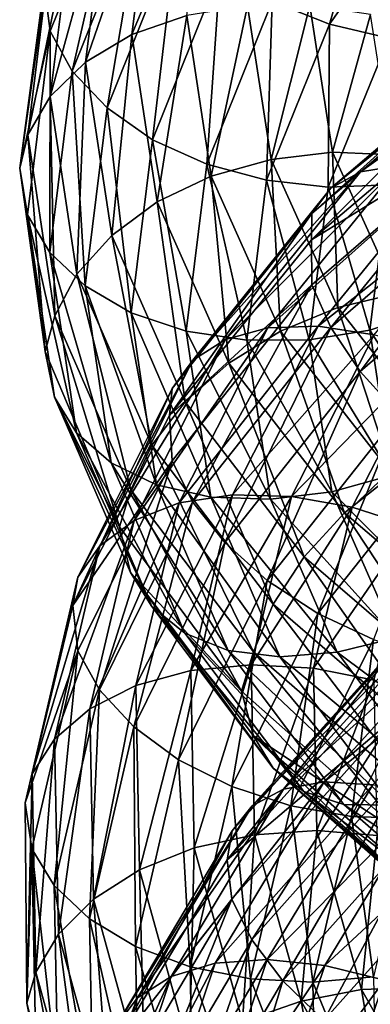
# Model space of a CAD drawing. Header units: metres. Extents: x -80 to 80, y -455 to 95.
# Tile 127 of 256: x -19 to -15.27, y -338.62 to -328.14. Entities that reach past the tile are written whole.
import ezdxf

# ---------------------------------------------------------------- set-up
doc = ezdxf.new("R2010")
doc.units = ezdxf.units.M
doc.layers.add('solid_501010_k_02', color=7, linetype='CONTINUOUS')

msp = doc.modelspace()

# ---------------------------------------------------------------- linework, layer by layer
at = {"layer": 'solid_501010_k_02'}
for points in [[(-16.313932, -327.947235, 1080.98291), (-15.163025, -326.315887, 1078.883057), (-15.703495, -328.188599, 1081.036743)], [(-15.163025, -326.315887, 1078.883057), (-14.595652, -326.625397, 1079.008179), (-15.703495, -328.188599, 1081.036743)], [(-18.738508, -327.771606, 1084.494507), (-17.910454, -326.362366, 1081.766235), (-18.675255, -328.264923, 1084.194824)], [(-18.675255, -328.264923, 1084.194824), (-17.910454, -326.362366, 1081.766235), (-18.439646, -328.688385, 1083.839966)], [(-17.910454, -326.362366, 1081.766235), (-17.684494, -326.806, 1081.44458), (-18.439646, -328.688385, 1083.839966)], [(-17.00382, -326.372192, 1086.357056), (-17.580873, -326.506378, 1086.104248), (-17.80728, -328.299713, 1088.491821)], [(-17.222797, -328.095795, 1088.675781), (-17.00382, -326.372192, 1086.357056), (-17.80728, -328.299713, 1088.491821)], [(-17.580873, -326.506378, 1086.104248), (-18.065386, -326.740601, 1085.777588), (-18.298033, -328.594696, 1088.221191)], [(-17.80728, -328.299713, 1088.491821), (-17.580873, -326.506378, 1086.104248), (-18.298033, -328.594696, 1088.221191)], [(-15.703495, -328.188599, 1081.036743), (-14.595652, -326.625397, 1079.008179), (-15.073589, -328.33902, 1081.189087)], [(-18.065386, -326.740601, 1085.777588), (-18.436277, -327.054993, 1085.399536), (-18.6737, -328.95813, 1087.884033)], [(-18.298033, -328.594696, 1088.221191), (-18.065386, -326.740601, 1085.777588), (-18.6737, -328.95813, 1087.884033)], [(-18.439646, -328.688385, 1083.839966), (-17.684494, -326.806, 1081.44458), (-18.070116, -329.081268, 1083.542847)], [(-17.684494, -326.806, 1081.44458), (-17.330097, -327.235352, 1081.195557), (-18.070116, -329.081268, 1083.542847)], [(-18.436277, -327.054993, 1085.399536), (-18.673466, -327.42865, 1084.993286), (-18.913942, -329.366272, 1087.501587)], [(-18.6737, -328.95813, 1087.884033), (-18.436277, -327.054993, 1085.399536), (-18.913942, -329.366272, 1087.501587)], [(-18.070116, -329.081268, 1083.542847), (-17.330097, -327.235352, 1081.195557), (-17.586742, -329.41925, 1083.323242)], [(-17.330097, -327.235352, 1081.195557), (-16.866518, -327.624268, 1081.036255), (-17.586742, -329.41925, 1083.323242)], [(-18.673466, -327.42865, 1084.993286), (-18.738508, -327.771606, 1084.494507), (-18.998953, -329.723511, 1087.003174)], [(-18.913942, -329.366272, 1087.501587), (-18.673466, -327.42865, 1084.993286), (-18.998953, -329.723511, 1087.003174)], [(-17.586742, -329.41925, 1083.323242), (-16.866518, -327.624268, 1081.036255), (-17.010561, -329.678986, 1083.199829)], [(-16.866518, -327.624268, 1081.036255), (-16.313932, -327.947235, 1080.98291), (-17.010561, -329.678986, 1083.199829)], [(-18.998953, -329.723511, 1087.003174), (-18.738508, -327.771606, 1084.494507), (-18.675255, -328.264923, 1084.194824)], [(-16.577648, -327.992218, 1088.765625), (-17.222797, -328.095795, 1088.675781), (-16.96163, -329.809052, 1090.999023)], [(-17.010561, -329.678986, 1083.199829), (-16.313932, -327.947235, 1080.98291), (-16.374056, -329.848511, 1083.177856)], [(-16.326263, -329.63089, 1091.011108), (-16.577648, -327.992218, 1088.765625), (-16.96163, -329.809052, 1090.999023)], [(-15.912386, -327.989471, 1088.761475), (-16.577648, -327.992218, 1088.765625), (-16.326263, -329.63089, 1091.011108)], [(-16.313932, -327.947235, 1080.98291), (-15.703495, -328.188599, 1081.036743), (-16.374056, -329.848511, 1083.177856)], [(-15.67109, -329.552948, 1090.925781), (-15.912386, -327.989471, 1088.761475), (-16.326263, -329.63089, 1091.011108)], [(-15.267685, -328.087799, 1088.663818), (-15.912386, -327.989471, 1088.761475), (-15.67109, -329.552948, 1090.925781)], [(-17.222797, -328.095795, 1088.675781), (-17.80728, -328.299713, 1088.491821), (-17.537249, -330.082367, 1090.884033)], [(-16.96163, -329.809052, 1090.999023), (-17.222797, -328.095795, 1088.675781), (-17.537249, -330.082367, 1090.884033)], [(-15.036164, -329.579773, 1090.748169), (-15.267685, -328.087799, 1088.663818), (-15.67109, -329.552948, 1090.925781)], [(-16.374056, -329.848511, 1083.177856), (-15.703495, -328.188599, 1081.036743), (-15.717253, -329.923218, 1083.253174)], [(-15.703495, -328.188599, 1081.036743), (-15.073589, -328.33902, 1081.189087), (-15.717253, -329.923218, 1083.253174)], [(-13.503839, -328.171356, 1071.047363), (-13.781078, -328.305786, 1070.535522), (-15.689137, -329.936615, 1072.409424)], [(-15.373512, -329.76123, 1072.891235), (-13.503839, -328.171356, 1071.047363), (-15.689137, -329.936615, 1072.409424)], [(-13.141665, -328.153259, 1071.547852), (-13.503839, -328.171356, 1071.047363), (-15.373512, -329.76123, 1072.891235)], [(-14.961195, -329.692108, 1073.350464), (-13.141665, -328.153259, 1071.547852), (-15.373512, -329.76123, 1072.891235)], [(-18.998953, -329.723511, 1087.003174), (-18.675255, -328.264923, 1084.194824), (-18.915754, -330.217468, 1086.691895)], [(-18.915754, -330.217468, 1086.691895), (-18.675255, -328.264923, 1084.194824), (-18.677113, -330.620239, 1086.302979)], [(-18.675255, -328.264923, 1084.194824), (-18.439646, -328.688385, 1083.839966), (-18.677113, -330.620239, 1086.302979)], [(-17.80728, -328.299713, 1088.491821), (-18.298033, -328.594696, 1088.221191), (-18.020561, -330.437897, 1090.669678)], [(-17.537249, -330.082367, 1090.884033), (-17.80728, -328.299713, 1088.491821), (-18.020561, -330.437897, 1090.669678)], [(-13.781078, -328.305786, 1070.535522), (-13.958376, -328.545898, 1070.042847), (-15.890984, -330.205292, 1071.933716)], [(-15.689137, -329.936615, 1072.409424), (-13.781078, -328.305786, 1070.535522), (-15.890984, -330.205292, 1071.933716)], [(-15.717253, -329.923218, 1083.253174), (-15.073589, -328.33902, 1081.189087), (-15.080307, -329.898438, 1083.421265)], [(-18.298033, -328.594696, 1088.221191), (-18.6737, -328.95813, 1087.884033), (-18.390532, -330.850159, 1090.373535)], [(-18.020561, -330.437897, 1090.669678), (-18.298033, -328.594696, 1088.221191), (-18.390532, -330.850159, 1090.373535)], [(-13.958376, -328.545898, 1070.042847), (-13.937422, -328.821228, 1069.531616), (-15.895698, -330.486298, 1071.417358)], [(-15.890984, -330.205292, 1071.933716), (-13.958376, -328.545898, 1070.042847), (-15.895698, -330.486298, 1071.417358)], [(-18.677113, -330.620239, 1086.302979), (-18.439646, -328.688385, 1083.839966), (-18.302824, -330.9758, 1085.956299)], [(-18.439646, -328.688385, 1083.839966), (-18.070116, -329.081268, 1083.542847), (-18.302824, -330.9758, 1085.956299)], [(-15.895698, -330.486298, 1071.417358), (-13.937422, -328.821228, 1069.531616), (-13.959713, -329.293701, 1069.237427)], [(-18.6737, -328.95813, 1087.884033), (-18.913942, -329.366272, 1087.501587), (-18.627131, -331.292725, 1090.014893)], [(-18.390532, -330.850159, 1090.373535), (-18.6737, -328.95813, 1087.884033), (-18.627131, -331.292725, 1090.014893)], [(-18.302824, -330.9758, 1085.956299), (-18.070116, -329.081268, 1083.542847), (-17.813225, -331.261658, 1085.674316)], [(-18.070116, -329.081268, 1083.542847), (-17.586742, -329.41925, 1083.323242), (-17.813225, -331.261658, 1085.674316)], [(-18.913942, -329.366272, 1087.501587), (-18.998953, -329.723511, 1087.003174), (-18.728834, -331.673248, 1089.528198)], [(-18.627131, -331.292725, 1090.014893), (-18.913942, -329.366272, 1087.501587), (-18.728834, -331.673248, 1089.528198)], [(-15.895698, -330.486298, 1071.417358), (-13.959713, -329.293701, 1069.237427), (-15.892506, -330.964355, 1071.118774)], [(-15.892506, -330.964355, 1071.118774), (-13.959713, -329.293701, 1069.237427), (-15.692005, -331.419922, 1070.816895)], [(-13.959713, -329.293701, 1069.237427), (-13.783597, -329.767395, 1068.961548), (-15.692005, -331.419922, 1070.816895)], [(-17.813225, -331.261658, 1085.674316), (-17.586742, -329.41925, 1083.323242), (-17.229624, -331.456665, 1085.47876)], [(-17.586742, -329.41925, 1083.323242), (-17.010561, -329.678986, 1083.199829), (-17.229624, -331.456665, 1085.47876)], [(-15.67109, -329.552948, 1090.925781), (-16.326263, -329.63089, 1091.011108), (-15.61789, -331.206635, 1093.203857)], [(-14.991144, -331.055908, 1093.039185), (-15.67109, -329.552948, 1090.925781), (-15.61789, -331.206635, 1093.203857)], [(-15.036164, -329.579773, 1090.748169), (-15.67109, -329.552948, 1090.925781), (-14.991144, -331.055908, 1093.039185)], [(-17.229624, -331.456665, 1085.47876), (-17.010561, -329.678986, 1083.199829), (-16.584921, -331.552612, 1085.378784)], [(-17.010561, -329.678986, 1083.199829), (-16.374056, -329.848511, 1083.177856), (-16.584921, -331.552612, 1085.378784)], [(-16.326263, -329.63089, 1091.011108), (-16.96163, -329.809052, 1090.999023), (-16.225689, -331.456909, 1093.267334)], [(-14.961195, -329.692108, 1073.350464), (-15.373512, -329.76123, 1072.891235), (-16.811756, -331.54718, 1074.932251)], [(-16.360867, -331.421356, 1075.345215), (-14.961195, -329.692108, 1073.350464), (-16.811756, -331.54718, 1074.932251)], [(-14.470128, -329.74118, 1073.758423), (-14.961195, -329.692108, 1073.350464), (-16.360867, -331.421356, 1075.345215)], [(-15.61789, -331.206635, 1093.203857), (-16.326263, -329.63089, 1091.011108), (-16.225689, -331.456909, 1093.267334)], [(-18.728834, -331.673248, 1089.528198), (-18.998953, -329.723511, 1087.003174), (-18.915754, -330.217468, 1086.691895)], [(-15.373512, -329.76123, 1072.891235), (-15.689137, -329.936615, 1072.409424), (-17.15691, -331.768066, 1074.483887)], [(-16.811756, -331.54718, 1074.932251), (-15.373512, -329.76123, 1072.891235), (-17.15691, -331.768066, 1074.483887)], [(-15.823857, -331.40509, 1075.696167), (-14.470128, -329.74118, 1073.758423), (-16.360867, -331.421356, 1075.345215)], [(-13.928092, -329.903931, 1074.094604), (-14.470128, -329.74118, 1073.758423), (-15.823857, -331.40509, 1075.696167)], [(-15.692005, -331.419922, 1070.816895), (-13.783597, -329.767395, 1068.961548), (-15.377538, -331.888519, 1070.607422)], [(-13.783597, -329.767395, 1068.961548), (-13.507374, -330.268097, 1068.789429), (-15.377538, -331.888519, 1070.607422)], [(-16.96163, -329.809052, 1090.999023), (-17.537249, -330.082367, 1090.884033), (-16.776333, -331.797424, 1093.219604)], [(-16.225689, -331.456909, 1093.267334), (-16.96163, -329.809052, 1090.999023), (-16.776333, -331.797424, 1093.219604)], [(-16.584921, -331.552612, 1085.378784), (-16.374056, -329.848511, 1083.177856), (-15.91966, -331.549774, 1085.374756)], [(-16.374056, -329.848511, 1083.177856), (-15.717253, -329.923218, 1083.253174), (-15.91966, -331.549774, 1085.374756)], [(-15.231112, -331.497467, 1075.968018), (-13.928092, -329.903931, 1074.094604), (-15.823857, -331.40509, 1075.696167)], [(-15.717253, -329.923218, 1083.253174), (-15.080307, -329.898438, 1083.421265), (-15.274511, -331.448364, 1085.467041)], [(-15.274511, -331.448364, 1085.467041), (-15.080307, -329.898438, 1083.421265), (-14.690028, -331.248535, 1085.655396)], [(-15.689137, -329.936615, 1072.409424), (-15.890984, -330.205292, 1071.933716), (-17.377638, -332.068481, 1074.027344)], [(-17.15691, -331.768066, 1074.483887), (-15.689137, -329.936615, 1072.409424), (-17.377638, -332.068481, 1074.027344)], [(-15.91966, -331.549774, 1085.374756), (-15.717253, -329.923218, 1083.253174), (-15.274511, -331.448364, 1085.467041)], [(-17.537249, -330.082367, 1090.884033), (-18.020561, -330.437897, 1090.669678), (-17.238674, -332.211517, 1093.059937)], [(-16.776333, -331.797424, 1093.219604), (-17.537249, -330.082367, 1090.884033), (-17.238674, -332.211517, 1093.059937)], [(-18.915754, -330.217468, 1086.691895), (-18.677113, -330.620239, 1086.302979), (-18.393892, -332.541107, 1088.771118)], [(-18.628916, -332.158813, 1089.194092), (-18.915754, -330.217468, 1086.691895), (-18.393892, -332.541107, 1088.771118)], [(-18.728834, -331.673248, 1089.528198), (-18.915754, -330.217468, 1086.691895), (-18.628916, -332.158813, 1089.194092)], [(-15.890984, -330.205292, 1071.933716), (-15.895698, -330.486298, 1071.417358), (-17.405455, -332.355652, 1073.504395)], [(-17.377638, -332.068481, 1074.027344), (-15.890984, -330.205292, 1071.933716), (-17.405455, -332.355652, 1073.504395)], [(-15.377538, -331.888519, 1070.607422), (-13.507374, -330.268097, 1068.789429), (-14.96619, -332.342102, 1070.505371)], [(-18.020561, -330.437897, 1090.669678), (-18.390532, -330.850159, 1090.373535), (-17.592592, -332.671082, 1092.803833)], [(-17.238674, -332.211517, 1093.059937), (-18.020561, -330.437897, 1090.669678), (-17.592592, -332.671082, 1092.803833)], [(-17.405455, -332.355652, 1073.504395), (-15.895698, -330.486298, 1071.417358), (-15.892506, -330.964355, 1071.118774)], [(-18.677113, -330.620239, 1086.302979), (-18.302824, -330.9758, 1085.956299), (-18.025278, -332.859497, 1088.374634)], [(-18.393892, -332.541107, 1088.771118), (-18.677113, -330.620239, 1086.302979), (-18.025278, -332.859497, 1088.374634)], [(-18.390532, -330.850159, 1090.373535), (-18.627131, -331.292725, 1090.014893), (-17.818926, -333.146973, 1092.468506)], [(-17.592592, -332.671082, 1092.803833), (-18.390532, -330.850159, 1090.373535), (-17.818926, -333.146973, 1092.468506)], [(-18.302824, -330.9758, 1085.956299), (-17.813225, -331.261658, 1085.674316), (-17.543104, -333.093506, 1088.030396)], [(-18.025278, -332.859497, 1088.374634), (-18.302824, -330.9758, 1085.956299), (-17.543104, -333.093506, 1088.030396)], [(-17.405455, -332.355652, 1073.504395), (-15.892506, -330.964355, 1071.118774), (-17.379303, -332.839966, 1073.201538)], [(-17.379303, -332.839966, 1073.201538), (-15.892506, -330.964355, 1071.118774), (-17.160046, -333.275391, 1072.870605)], [(-15.892506, -330.964355, 1071.118774), (-15.692005, -331.419922, 1070.816895), (-17.160046, -333.275391, 1072.870605)], [(-14.991144, -331.055908, 1093.039185), (-15.61789, -331.206635, 1093.203857), (-14.472459, -332.669464, 1095.288696)], [(-17.813225, -331.261658, 1085.674316), (-17.229624, -331.456665, 1085.47876), (-16.968351, -333.22406, 1087.762573)], [(-17.543104, -333.093506, 1088.030396), (-17.813225, -331.261658, 1085.674316), (-16.968351, -333.22406, 1087.762573)], [(-15.61789, -331.206635, 1093.203857), (-16.225689, -331.456909, 1093.267334), (-15.03568, -332.987427, 1095.423828)], [(-14.472459, -332.669464, 1095.288696), (-15.61789, -331.206635, 1093.203857), (-15.03568, -332.987427, 1095.423828)], [(-15.274511, -331.448364, 1085.467041), (-14.690028, -331.248535, 1085.655396), (-14.467267, -332.718719, 1087.637573)], [(-18.627131, -331.292725, 1090.014893), (-18.728834, -331.673248, 1089.528198), (-17.937653, -333.542419, 1091.982422)], [(-17.818926, -333.146973, 1092.468506), (-18.627131, -331.292725, 1090.014893), (-17.937653, -333.542419, 1091.982422)], [(-16.360867, -331.421356, 1075.345215), (-16.811756, -331.54718, 1074.932251), (-17.780956, -333.473236, 1077.118652)], [(-17.304071, -333.286621, 1077.481812), (-16.360867, -331.421356, 1075.345215), (-17.780956, -333.473236, 1077.118652)], [(-15.823857, -331.40509, 1075.696167), (-16.360867, -331.421356, 1075.345215), (-17.304071, -333.286621, 1077.481812)], [(-16.736105, -333.200317, 1077.771362), (-15.823857, -331.40509, 1075.696167), (-17.304071, -333.286621, 1077.481812)], [(-17.229624, -331.456665, 1085.47876), (-16.584921, -331.552612, 1085.378784), (-16.333427, -333.246765, 1087.584351)], [(-16.968351, -333.22406, 1087.762573), (-17.229624, -331.456665, 1085.47876), (-16.333427, -333.246765, 1087.584351)], [(-17.160046, -333.275391, 1072.870605), (-15.692005, -331.419922, 1070.816895), (-16.816158, -333.708252, 1072.619385)], [(-15.692005, -331.419922, 1070.816895), (-15.377538, -331.888519, 1070.607422), (-16.816158, -333.708252, 1072.619385)], [(-16.225689, -331.456909, 1093.267334), (-16.776333, -331.797424, 1093.219604), (-15.54594, -333.391052, 1095.439575)], [(-15.231112, -331.497467, 1075.968018), (-15.823857, -331.40509, 1075.696167), (-16.736105, -333.200317, 1077.771362)], [(-15.03568, -332.987427, 1095.423828), (-16.225689, -331.456909, 1093.267334), (-15.54594, -333.391052, 1095.439575)], [(-15.91966, -331.549774, 1085.374756), (-15.274511, -331.448364, 1085.467041), (-15.042888, -332.989044, 1087.51709)], [(-15.042888, -332.989044, 1087.51709), (-15.274511, -331.448364, 1085.467041), (-14.467267, -332.718719, 1087.637573)], [(-16.811756, -331.54718, 1074.932251), (-17.15691, -331.768066, 1074.483887), (-18.146008, -333.742889, 1076.706299)], [(-17.780956, -333.473236, 1077.118652), (-16.811756, -331.54718, 1074.932251), (-18.146008, -333.742889, 1076.706299)], [(-16.109188, -333.217285, 1077.973633), (-15.231112, -331.497467, 1075.968018), (-16.736105, -333.200317, 1077.771362)], [(-16.584921, -331.552612, 1085.378784), (-15.91966, -331.549774, 1085.374756), (-15.678253, -333.166748, 1087.500854)], [(-16.333427, -333.246765, 1087.584351), (-16.584921, -331.552612, 1085.378784), (-15.678253, -333.166748, 1087.500854)], [(-14.619886, -331.687592, 1076.149292), (-15.231112, -331.497467, 1075.968018), (-16.109188, -333.217285, 1077.973633)], [(-15.678253, -333.166748, 1087.500854), (-15.91966, -331.549774, 1085.374756), (-15.042888, -332.989044, 1087.51709)], [(-17.937653, -333.542419, 1091.982422), (-18.728834, -331.673248, 1089.528198), (-18.628916, -332.158813, 1089.194092)], [(-15.462726, -333.331085, 1078.082031), (-14.619886, -331.687592, 1076.149292), (-16.109188, -333.217285, 1077.973633)], [(-14.027552, -331.964264, 1076.228516), (-14.619886, -331.687592, 1076.149292), (-15.462726, -333.331085, 1078.082031)], [(-17.15691, -331.768066, 1074.483887), (-17.377638, -332.068481, 1074.027344), (-18.379461, -334.077301, 1076.270264)], [(-18.146008, -333.742889, 1076.706299), (-17.15691, -331.768066, 1074.483887), (-18.379461, -334.077301, 1076.270264)], [(-16.776333, -331.797424, 1093.219604), (-17.238674, -332.211517, 1093.059937), (-15.974373, -333.860199, 1095.331665)], [(-16.816158, -333.708252, 1072.619385), (-15.377538, -331.888519, 1070.607422), (-16.366327, -334.112366, 1072.465088)], [(-15.54594, -333.391052, 1095.439575), (-16.776333, -331.797424, 1093.219604), (-15.974373, -333.860199, 1095.331665)], [(-15.377538, -331.888519, 1070.607422), (-14.96619, -332.342102, 1070.505371), (-16.366327, -334.112366, 1072.465088)], [(-14.836242, -333.535065, 1078.0896), (-14.027552, -331.964264, 1076.228516), (-15.462726, -333.331085, 1078.082031)], [(-17.377638, -332.068481, 1074.027344), (-17.405455, -332.355652, 1073.504395), (-18.432737, -334.379608, 1075.74939)], [(-18.379461, -334.077301, 1076.270264), (-17.377638, -332.068481, 1074.027344), (-18.432737, -334.379608, 1075.74939)], [(-18.628916, -332.158813, 1089.194092), (-18.393892, -332.541107, 1088.771118), (-17.595808, -334.390137, 1091.180786)], [(-17.820633, -334.027649, 1091.636963), (-18.628916, -332.158813, 1089.194092), (-17.595808, -334.390137, 1091.180786)], [(-17.937653, -333.542419, 1091.982422), (-18.628916, -332.158813, 1089.194092), (-17.820633, -334.027649, 1091.636963)], [(-17.238674, -332.211517, 1093.059937), (-17.592592, -332.671082, 1092.803833), (-16.302334, -334.364227, 1095.113525)], [(-15.974373, -333.860199, 1095.331665), (-17.238674, -332.211517, 1093.059937), (-16.302334, -334.364227, 1095.113525)], [(-18.432737, -334.379608, 1075.74939), (-17.405455, -332.355652, 1073.504395), (-17.379303, -332.839966, 1073.201538)], [(-16.366327, -334.112366, 1072.465088), (-14.96619, -332.342102, 1070.505371), (-15.83013, -334.462189, 1072.424194)], [(-14.96619, -332.342102, 1070.505371), (-14.475863, -332.753082, 1070.52478), (-15.83013, -334.462189, 1072.424194)], [(-18.393892, -332.541107, 1088.771118), (-18.025278, -332.859497, 1088.374634), (-17.243187, -334.672668, 1090.736084)], [(-17.595808, -334.390137, 1091.180786), (-18.393892, -332.541107, 1088.771118), (-17.243187, -334.672668, 1090.736084)], [(-17.592592, -332.671082, 1092.803833), (-17.818926, -333.146973, 1092.468506), (-16.512068, -334.87146, 1094.800171)], [(-16.302334, -334.364227, 1095.113525), (-17.592592, -332.671082, 1092.803833), (-16.512068, -334.87146, 1094.800171)], [(-18.432737, -334.379608, 1075.74939), (-17.379303, -332.839966, 1073.201538), (-18.381224, -334.862152, 1075.432861)], [(-18.381224, -334.862152, 1075.432861), (-17.379303, -332.839966, 1073.201538), (-18.149324, -335.27597, 1075.070557)], [(-17.379303, -332.839966, 1073.201538), (-17.160046, -333.275391, 1072.870605), (-18.149324, -335.27597, 1075.070557)], [(-15.83013, -334.462189, 1072.424194), (-14.475863, -332.753082, 1070.52478), (-15.237795, -334.740417, 1072.49707)], [(-18.025278, -332.859497, 1088.374634), (-17.543104, -333.093506, 1088.030396), (-16.781935, -334.856567, 1090.331055)], [(-17.243187, -334.672668, 1090.736084), (-18.025278, -332.859497, 1088.374634), (-16.781935, -334.856567, 1090.331055)], [(-15.678253, -333.166748, 1087.500854), (-15.042888, -332.989044, 1087.51709), (-14.390199, -334.47049, 1089.519897)], [(-15.03568, -332.987427, 1095.423828), (-15.54594, -333.391052, 1095.439575), (-13.882086, -334.812469, 1097.487549)], [(-17.818926, -333.146973, 1092.468506), (-17.937653, -333.542419, 1091.982422), (-16.640228, -335.291199, 1094.327881)], [(-16.512068, -334.87146, 1094.800171), (-17.818926, -333.146973, 1092.468506), (-16.640228, -335.291199, 1094.327881)], [(-17.543104, -333.093506, 1088.030396), (-16.968351, -333.22406, 1087.762573), (-16.232121, -334.924835, 1089.99292)], [(-16.781935, -334.856567, 1090.331055), (-17.543104, -333.093506, 1088.030396), (-16.232121, -334.924835, 1089.99292)], [(-16.736105, -333.200317, 1077.771362), (-17.304071, -333.286621, 1077.481812), (-17.763391, -335.230042, 1079.705688)], [(-17.180347, -335.070984, 1079.93103), (-16.736105, -333.200317, 1077.771362), (-17.763391, -335.230042, 1079.705688)], [(-16.109188, -333.217285, 1077.973633), (-16.736105, -333.200317, 1077.771362), (-17.180347, -335.070984, 1079.93103)], [(-16.536791, -335.009583, 1080.060913), (-16.109188, -333.217285, 1077.973633), (-17.180347, -335.070984, 1079.93103)], [(-16.968351, -333.22406, 1087.762573), (-16.333427, -333.246765, 1087.584351), (-15.624743, -334.876709, 1089.738403)], [(-16.232121, -334.924835, 1089.99292), (-16.968351, -333.22406, 1087.762573), (-15.624743, -334.876709, 1089.738403)], [(-15.462726, -333.331085, 1078.082031), (-16.109188, -333.217285, 1077.973633), (-16.536791, -335.009583, 1080.060913)], [(-16.333427, -333.246765, 1087.584351), (-15.678253, -333.166748, 1087.500854), (-14.997996, -334.721985, 1089.577637)], [(-15.624743, -334.876709, 1089.738403), (-16.333427, -333.246765, 1087.584351), (-14.997996, -334.721985, 1089.577637)], [(-14.997996, -334.721985, 1089.577637), (-15.678253, -333.166748, 1087.500854), (-14.390199, -334.47049, 1089.519897)], [(-17.304071, -333.286621, 1077.481812), (-17.780956, -333.473236, 1077.118652), (-18.252935, -335.479797, 1079.394531)], [(-17.763391, -335.230042, 1079.705688), (-17.304071, -333.286621, 1077.481812), (-18.252935, -335.479797, 1079.394531)], [(-18.149324, -335.27597, 1075.070557), (-17.160046, -333.275391, 1072.870605), (-17.785612, -335.670502, 1074.774292)], [(-17.160046, -333.275391, 1072.870605), (-16.816158, -333.708252, 1072.619385), (-17.785612, -335.670502, 1074.774292)], [(-15.873168, -335.044128, 1080.09314), (-15.462726, -333.331085, 1078.082031), (-16.536791, -335.009583, 1080.060913)], [(-14.836242, -333.535065, 1078.0896), (-15.462726, -333.331085, 1078.082031), (-15.873168, -335.044128, 1080.09314)], [(-15.54594, -333.391052, 1095.439575), (-15.974373, -333.860199, 1095.331665), (-14.264664, -335.331604, 1097.427246)], [(-13.882086, -334.812469, 1097.487549), (-15.54594, -333.391052, 1095.439575), (-14.264664, -335.331604, 1097.427246)], [(-17.780956, -333.473236, 1077.118652), (-18.146008, -333.742889, 1076.706299), (-18.627676, -335.80014, 1079.019897)], [(-18.252935, -335.479797, 1079.394531), (-17.780956, -333.473236, 1077.118652), (-18.627676, -335.80014, 1079.019897)], [(-16.640228, -335.291199, 1094.327881), (-17.937653, -333.542419, 1091.982422), (-17.820633, -334.027649, 1091.636963)], [(-15.230055, -335.172638, 1080.025757), (-14.836242, -333.535065, 1078.0896), (-15.873168, -335.044128, 1080.09314)], [(-18.146008, -333.742889, 1076.706299), (-18.379461, -334.077301, 1076.270264), (-18.867327, -336.169891, 1078.605347)], [(-18.627676, -335.80014, 1079.019897), (-18.146008, -333.742889, 1076.706299), (-18.867327, -336.169891, 1078.605347)], [(-17.785612, -335.670502, 1074.774292), (-16.816158, -333.708252, 1072.619385), (-17.309849, -336.021576, 1074.563721)], [(-16.816158, -333.708252, 1072.619385), (-16.366327, -334.112366, 1072.465088), (-17.309849, -336.021576, 1074.563721)], [(-15.974373, -333.860199, 1095.331665), (-16.302334, -334.364227, 1095.113525), (-14.557523, -335.876038, 1097.243774)], [(-14.264664, -335.331604, 1097.427246), (-15.974373, -333.860199, 1095.331665), (-14.557523, -335.876038, 1097.243774)], [(-18.379461, -334.077301, 1076.270264), (-18.432737, -334.379608, 1075.74939), (-18.941864, -336.479614, 1078.077026)], [(-18.867327, -336.169891, 1078.605347), (-18.379461, -334.077301, 1076.270264), (-18.941864, -336.479614, 1078.077026)], [(-17.820633, -334.027649, 1091.636963), (-17.595808, -334.390137, 1091.180786), (-16.305313, -336.109985, 1093.471313)], [(-16.513651, -335.765991, 1093.95874), (-17.820633, -334.027649, 1091.636963), (-16.305313, -336.109985, 1093.471313)], [(-16.640228, -335.291199, 1094.327881), (-17.820633, -334.027649, 1091.636963), (-16.513651, -335.765991, 1093.95874)], [(-17.309849, -336.021576, 1074.563721), (-16.366327, -334.112366, 1072.465088), (-16.742739, -336.305847, 1074.457886)], [(-16.366327, -334.112366, 1072.465088), (-15.83013, -334.462189, 1072.424194), (-16.742739, -336.305847, 1074.457886)], [(-18.941864, -336.479614, 1078.077026), (-18.432737, -334.379608, 1075.74939), (-18.381224, -334.862152, 1075.432861)], [(-17.595808, -334.390137, 1091.180786), (-17.243187, -334.672668, 1090.736084), (-15.978555, -336.358917, 1092.980957)], [(-16.305313, -336.109985, 1093.471313), (-17.595808, -334.390137, 1091.180786), (-15.978555, -336.358917, 1092.980957)], [(-16.302334, -334.364227, 1095.113525), (-16.512068, -334.87146, 1094.800171), (-14.74481, -336.411804, 1096.950684)], [(-14.557523, -335.876038, 1097.243774), (-16.302334, -334.364227, 1095.113525), (-14.74481, -336.411804, 1096.950684)], [(-16.742739, -336.305847, 1074.457886), (-15.83013, -334.462189, 1072.424194), (-16.116255, -336.509796, 1074.460693)], [(-14.549519, -334.514435, 1065.907227), (-14.848227, -334.648224, 1065.404541), (-16.527536, -336.512787, 1067.273804)], [(-16.195044, -336.334229, 1067.746582), (-14.549519, -334.514435, 1065.907227), (-16.527536, -336.512787, 1067.273804)], [(-14.159301, -334.490906, 1066.387939), (-14.549519, -334.514435, 1065.907227), (-16.195044, -336.334229, 1067.746582)], [(-15.760694, -336.2547, 1068.185547), (-14.159301, -334.490906, 1066.387939), (-16.195044, -336.334229, 1067.746582)], [(-15.83013, -334.462189, 1072.424194), (-15.237795, -334.740417, 1072.49707), (-16.116255, -336.509796, 1074.460693)], [(-13.694554, -334.587189, 1066.816772), (-14.159301, -334.490906, 1066.387939), (-15.760694, -336.2547, 1068.185547)], [(-15.243384, -336.286285, 1068.562866), (-13.694554, -334.587189, 1066.816772), (-15.760694, -336.2547, 1068.185547)], [(-17.243187, -334.672668, 1090.736084), (-16.781935, -334.856567, 1090.331055), (-15.55113, -336.49585, 1092.518677)], [(-15.978555, -336.358917, 1092.980957), (-17.243187, -334.672668, 1090.736084), (-15.55113, -336.49585, 1092.518677)], [(-14.848227, -334.648224, 1065.404541), (-15.039254, -334.881775, 1064.910034), (-16.740168, -336.777313, 1066.796143)], [(-16.527536, -336.512787, 1067.273804), (-14.848227, -334.648224, 1065.404541), (-16.740168, -336.777313, 1066.796143)], [(-15.624743, -334.876709, 1089.738403), (-14.997996, -334.721985, 1089.577637), (-13.898027, -336.166229, 1091.553711)], [(-16.116255, -336.509796, 1074.460693), (-15.237795, -334.740417, 1072.49707), (-15.469793, -336.626251, 1074.566162)], [(-15.237795, -334.740417, 1072.49707), (-14.626569, -334.934937, 1072.673584), (-15.469793, -336.626251, 1074.566162)], [(-18.941864, -336.479614, 1078.077026), (-18.381224, -334.862152, 1075.432861), (-18.869135, -336.968628, 1077.755859)], [(-18.869135, -336.968628, 1077.755859), (-18.381224, -334.862152, 1075.432861), (-18.631081, -337.360016, 1077.36084)], [(-18.381224, -334.862152, 1075.432861), (-18.149324, -335.27597, 1075.070557), (-18.631081, -337.360016, 1077.36084)], [(-15.039254, -334.881775, 1064.910034), (-15.078158, -335.178284, 1064.427979), (-16.793161, -337.085297, 1066.313354)], [(-16.740168, -336.777313, 1066.796143), (-15.039254, -334.881775, 1064.910034), (-16.793161, -337.085297, 1066.313354)], [(-16.781935, -334.856567, 1090.331055), (-16.232121, -334.924835, 1089.99292), (-15.041639, -336.505646, 1092.114014)], [(-15.55113, -336.49585, 1092.518677), (-16.781935, -334.856567, 1090.331055), (-15.041639, -336.505646, 1092.114014)], [(-16.512068, -334.87146, 1094.800171), (-16.640228, -335.291199, 1094.327881), (-14.880567, -336.853394, 1096.489868)], [(-14.74481, -336.411804, 1096.950684), (-16.512068, -334.87146, 1094.800171), (-14.880567, -336.853394, 1096.489868)], [(-16.232121, -334.924835, 1089.99292), (-15.624743, -334.876709, 1089.738403), (-14.478808, -336.391052, 1091.787598)], [(-15.041639, -336.505646, 1092.114014), (-16.232121, -334.924835, 1089.99292), (-14.478808, -336.391052, 1091.787598)], [(-14.478808, -336.391052, 1091.787598), (-15.624743, -334.876709, 1089.738403), (-13.898027, -336.166229, 1091.553711)], [(-15.469793, -336.626251, 1074.566162), (-14.626569, -334.934937, 1072.673584), (-14.842875, -336.647888, 1074.768311)], [(-16.536791, -335.009583, 1080.060913), (-17.180347, -335.070984, 1079.93103), (-17.14336, -336.960114, 1082.121094)], [(-16.501186, -336.81958, 1082.177246), (-16.536791, -335.009583, 1080.060913), (-17.14336, -336.960114, 1082.121094)], [(-15.873168, -335.044128, 1080.09314), (-16.536791, -335.009583, 1080.060913), (-16.501186, -336.81958, 1082.177246)], [(-17.180347, -335.070984, 1079.93103), (-17.763391, -335.230042, 1079.705688), (-17.725147, -337.192627, 1081.960815)], [(-17.14336, -336.960114, 1082.121094), (-17.180347, -335.070984, 1079.93103), (-17.725147, -337.192627, 1081.960815)], [(-15.838993, -336.774109, 1082.132324), (-15.873168, -335.044128, 1080.09314), (-16.501186, -336.81958, 1082.177246)], [(-15.230055, -335.172638, 1080.025757), (-15.873168, -335.044128, 1080.09314), (-15.838993, -336.774109, 1082.132324)], [(-17.763391, -335.230042, 1079.705688), (-18.252935, -335.479797, 1079.394531), (-18.213636, -337.506165, 1081.702515)], [(-17.725147, -337.192627, 1081.960815), (-17.763391, -335.230042, 1079.705688), (-18.213636, -337.506165, 1081.702515)], [(-16.793161, -337.085297, 1066.313354), (-15.078158, -335.178284, 1064.427979), (-15.040694, -335.599396, 1064.067627)], [(-15.197265, -336.826385, 1081.988892), (-15.230055, -335.172638, 1080.025757), (-15.838993, -336.774109, 1082.132324)], [(-18.631081, -337.360016, 1077.36084), (-18.149324, -335.27597, 1075.070557), (-18.257713, -337.714752, 1077.017456)], [(-18.149324, -335.27597, 1075.070557), (-17.785612, -335.670502, 1074.774292), (-18.257713, -337.714752, 1077.017456)], [(-14.880567, -336.853394, 1096.489868), (-16.640228, -335.291199, 1094.327881), (-16.513651, -335.765991, 1093.95874)], [(-18.252935, -335.479797, 1079.394531), (-18.627676, -335.80014, 1079.019897), (-18.58757, -337.877686, 1081.366211)], [(-18.213636, -337.506165, 1081.702515), (-18.252935, -335.479797, 1079.394531), (-18.58757, -337.877686, 1081.366211)], [(-18.257713, -337.714752, 1077.017456), (-17.785612, -335.670502, 1074.774292), (-17.769321, -338.010742, 1076.748169)], [(-17.785612, -335.670502, 1074.774292), (-17.309849, -336.021576, 1074.563721), (-17.769321, -338.010742, 1076.748169)], [(-16.793161, -337.085297, 1066.313354), (-15.040694, -335.599396, 1064.067627), (-16.741772, -337.506195, 1065.942749)], [(-16.741772, -337.506195, 1065.942749), (-15.040694, -335.599396, 1064.067627), (-16.530556, -337.936951, 1065.606567)], [(-15.040694, -335.599396, 1064.067627), (-14.850941, -336.05072, 1063.758423), (-16.530556, -337.936951, 1065.606567)], [(-16.513651, -335.765991, 1093.95874), (-16.305313, -336.109985, 1093.471313), (-14.560184, -337.646454, 1095.584351)], [(-14.746223, -337.319092, 1096.100342), (-16.513651, -335.765991, 1093.95874), (-14.560184, -337.646454, 1095.584351)], [(-14.880567, -336.853394, 1096.489868), (-16.513651, -335.765991, 1093.95874), (-14.746223, -337.319092, 1096.100342)], [(-18.627676, -335.80014, 1079.019897), (-18.867327, -336.169891, 1078.605347), (-18.826706, -338.283173, 1080.973511)], [(-18.58757, -337.877686, 1081.366211), (-18.627676, -335.80014, 1079.019897), (-18.826706, -338.283173, 1080.973511)], [(-17.769321, -338.010742, 1076.748169), (-17.309849, -336.021576, 1074.563721), (-17.187159, -338.226898, 1076.574341)], [(-17.309849, -336.021576, 1074.563721), (-16.742739, -336.305847, 1074.457886), (-17.187159, -338.226898, 1076.574341)], [(-16.530556, -337.936951, 1065.606567), (-14.850941, -336.05072, 1063.758423), (-16.199284, -338.376343, 1065.355835)], [(-14.850941, -336.05072, 1063.758423), (-14.553328, -336.526062, 1063.546143), (-16.199284, -338.376343, 1065.355835)], [(-18.867327, -336.169891, 1078.605347), (-18.941864, -336.479614, 1078.077026), (-18.922709, -338.612518, 1080.450562)], [(-18.826706, -338.283173, 1080.973511), (-18.867327, -336.169891, 1078.605347), (-18.922709, -338.612518, 1080.450562)], [(-16.305313, -336.109985, 1093.471313), (-15.978555, -336.358917, 1092.980957), (-14.268398, -337.86499, 1095.05249)], [(-14.560184, -337.646454, 1095.584351), (-16.305313, -336.109985, 1093.471313), (-14.268398, -337.86499, 1095.05249)], [(-15.760694, -336.2547, 1068.185547), (-16.195044, -336.334229, 1067.746582), (-17.388578, -338.328339, 1069.746826)], [(-16.922216, -338.187805, 1070.140259), (-15.760694, -336.2547, 1068.185547), (-17.388578, -338.328339, 1069.746826)], [(-15.243384, -336.286285, 1068.562866), (-15.760694, -336.2547, 1068.185547), (-16.922216, -338.187805, 1070.140259)], [(-16.366785, -338.148865, 1070.46106), (-15.243384, -336.286285, 1068.562866), (-16.922216, -338.187805, 1070.140259)], [(-14.672383, -336.425476, 1068.859741), (-15.243384, -336.286285, 1068.562866), (-16.366785, -338.148865, 1070.46106)], [(-16.195044, -336.334229, 1067.746582), (-16.527536, -336.512787, 1067.273804), (-17.745573, -338.555664, 1069.306885)], [(-17.388578, -338.328339, 1069.746826), (-16.195044, -336.334229, 1067.746582), (-17.745573, -338.555664, 1069.306885)], [(-17.187159, -338.226898, 1076.574341), (-16.742739, -336.305847, 1074.457886), (-16.544044, -338.353729, 1076.504028)], [(-16.742739, -336.305847, 1074.457886), (-16.116255, -336.509796, 1074.460693), (-16.544044, -338.353729, 1076.504028)], [(-15.978555, -336.358917, 1092.980957), (-15.55113, -336.49585, 1092.518677), (-13.88672, -337.959351, 1094.537842)], [(-14.268398, -337.86499, 1095.05249), (-15.978555, -336.358917, 1092.980957), (-13.88672, -337.959351, 1094.537842)], [(-18.922709, -338.612518, 1080.450562), (-18.941864, -336.479614, 1078.077026), (-18.869135, -336.968628, 1077.755859)], [(-16.544044, -338.353729, 1076.504028), (-16.116255, -336.509796, 1074.460693), (-15.880424, -338.389038, 1076.5354)], [(-15.753701, -338.211945, 1070.693848), (-14.672383, -336.425476, 1068.859741), (-16.366785, -338.148865, 1070.46106)], [(-16.116255, -336.509796, 1074.460693), (-15.469793, -336.626251, 1074.566162), (-15.880424, -338.389038, 1076.5354)], [(-14.083579, -336.658844, 1069.063477), (-14.672383, -336.425476, 1068.859741), (-15.753701, -338.211945, 1070.693848)], [(-15.55113, -336.49585, 1092.518677), (-15.041639, -336.505646, 1092.114014), (-13.431759, -337.916199, 1094.07251)], [(-13.88672, -337.959351, 1094.537842), (-15.55113, -336.49585, 1092.518677), (-13.431759, -337.916199, 1094.07251)], [(-16.527536, -336.512787, 1067.273804), (-16.740168, -336.777313, 1066.796143), (-17.973877, -338.853973, 1068.847534)], [(-17.745573, -338.555664, 1069.306885), (-16.527536, -336.512787, 1067.273804), (-17.973877, -338.853973, 1068.847534)], [(-16.199284, -338.376343, 1065.355835), (-14.553328, -336.526062, 1063.546143), (-15.765955, -338.798065, 1065.208008)], [(-14.553328, -336.526062, 1063.546143), (-14.164028, -336.997284, 1063.446167), (-15.765955, -338.798065, 1065.208008)], [(-15.880424, -338.389038, 1076.5354), (-15.469793, -336.626251, 1074.566162), (-15.236865, -338.330719, 1076.666748)], [(-15.121504, -338.368164, 1070.830078), (-14.083579, -336.658844, 1069.063477), (-15.753701, -338.211945, 1070.693848)], [(-15.469793, -336.626251, 1074.566162), (-14.842875, -336.647888, 1074.768311), (-15.236865, -338.330719, 1076.666748)], [(-16.740168, -336.777313, 1066.796143), (-16.793161, -337.085297, 1066.313354), (-18.038975, -339.174408, 1068.363647)], [(-17.973877, -338.853973, 1068.847534), (-16.740168, -336.777313, 1066.796143), (-18.038975, -339.174408, 1068.363647)], [(-16.501186, -336.81958, 1082.177246), (-17.14336, -336.960114, 1082.121094), (-16.628672, -338.809265, 1084.285156)], [(-16.005777, -338.591064, 1084.268677), (-16.501186, -336.81958, 1082.177246), (-16.628672, -338.809265, 1084.285156)], [(-15.838993, -336.774109, 1082.132324), (-16.501186, -336.81958, 1082.177246), (-16.005777, -338.591064, 1084.268677)], [(-15.363465, -338.467041, 1084.147461), (-15.838993, -336.774109, 1082.132324), (-16.005777, -338.591064, 1084.268677)], [(-15.197265, -336.826385, 1081.988892), (-15.838993, -336.774109, 1082.132324), (-15.363465, -338.467041, 1084.147461)], [(-14.741003, -338.44455, 1083.929077), (-15.197265, -336.826385, 1081.988892), (-15.363465, -338.467041, 1084.147461)], [(-18.922709, -338.612518, 1080.450562), (-18.869135, -336.968628, 1077.755859), (-18.828508, -339.095978, 1080.111694)], [(-18.869135, -336.968628, 1077.755859), (-18.631081, -337.360016, 1077.36084), (-18.590967, -339.464752, 1079.683594)], [(-18.828508, -339.095978, 1080.111694), (-18.869135, -336.968628, 1077.755859), (-18.590967, -339.464752, 1079.683594)], [(-17.14336, -336.960114, 1082.121094), (-17.725147, -337.192627, 1081.960815), (-17.192991, -339.113861, 1084.189209)], [(-16.628672, -338.809265, 1084.285156), (-17.14336, -336.960114, 1082.121094), (-17.192991, -339.113861, 1084.189209)], [(-15.765955, -338.798065, 1065.208008), (-14.164028, -336.997284, 1063.446167), (-15.249427, -339.1763, 1065.179443)], [(-18.038975, -339.174408, 1068.363647), (-16.793161, -337.085297, 1066.313354), (-16.741772, -337.506195, 1065.942749)], [(-17.725147, -337.192627, 1081.960815), (-18.213636, -337.506165, 1081.702515), (-17.666815, -339.490051, 1083.983032)], [(-17.192991, -339.113861, 1084.189209), (-17.725147, -337.192627, 1081.960815), (-17.666815, -339.490051, 1083.983032)], [(-18.631081, -337.360016, 1077.36084), (-18.257713, -337.714752, 1077.017456), (-18.218405, -339.779327, 1079.292358)], [(-18.590967, -339.464752, 1079.683594), (-18.631081, -337.360016, 1077.36084), (-18.218405, -339.779327, 1079.292358)], [(-18.213636, -337.506165, 1081.702515), (-18.58757, -337.877686, 1081.366211), (-18.029522, -339.911865, 1083.68457)], [(-17.666815, -339.490051, 1083.983032), (-18.213636, -337.506165, 1081.702515), (-18.029522, -339.911865, 1083.68457)], [(-18.038975, -339.174408, 1068.363647), (-16.741772, -337.506195, 1065.942749), (-17.975599, -339.595062, 1067.982056)], [(-17.975599, -339.595062, 1067.982056), (-16.741772, -337.506195, 1065.942749), (-17.748817, -340.003418, 1067.616333)], [(-16.741772, -337.506195, 1065.942749), (-16.530556, -337.936951, 1065.606567), (-17.748817, -340.003418, 1067.616333)], [(-18.257713, -337.714752, 1077.017456), (-17.769321, -338.010742, 1076.748169), (-17.731064, -340.019714, 1078.963379)], [(-18.218405, -339.779327, 1079.292358), (-18.257713, -337.714752, 1077.017456), (-17.731064, -340.019714, 1078.963379)], [(-18.58757, -337.877686, 1081.366211), (-18.826706, -338.283173, 1080.973511), (-18.261478, -340.352417, 1083.313477)], [(-18.029522, -339.911865, 1083.68457), (-18.58757, -337.877686, 1081.366211), (-18.261478, -340.352417, 1083.313477)], [(-17.748817, -340.003418, 1067.616333), (-16.530556, -337.936951, 1065.606567), (-17.393131, -340.403595, 1067.323486)], [(-16.530556, -337.936951, 1065.606567), (-16.199284, -338.376343, 1065.355835), (-17.393131, -340.403595, 1067.323486)], [(-17.769321, -338.010742, 1076.748169), (-17.187159, -338.226898, 1076.574341), (-17.150154, -340.167114, 1078.720825)], [(-17.731064, -340.019714, 1078.963379), (-17.769321, -338.010742, 1076.748169), (-17.150154, -340.167114, 1078.720825)], [(-16.366785, -338.148865, 1070.46106), (-16.922216, -338.187805, 1070.140259), (-17.609938, -340.23291, 1072.202515)], [(-17.031931, -340.119598, 1072.463501), (-16.366785, -338.148865, 1070.46106), (-17.609938, -340.23291, 1072.202515)], [(-15.753701, -338.211945, 1070.693848), (-16.366785, -338.148865, 1070.46106), (-17.031931, -340.119598, 1072.463501)], [(-13.864588, -338.167847, 1059.323608), (-13.961327, -338.302979, 1058.752441), (-15.895761, -340.152802, 1060.459961)], [(-15.756426, -339.994812, 1061.021851), (-13.864588, -338.167847, 1059.323608), (-15.895761, -340.152802, 1060.459961)], [(-15.093025, -339.472198, 1061.156738), (-13.864588, -338.167847, 1059.323608), (-15.756426, -339.994812, 1061.021851)], [(-18.826706, -338.283173, 1080.973511), (-18.922709, -338.612518, 1080.450562), (-18.376925, -340.69989, 1082.794189)], [(-18.261478, -340.352417, 1083.313477), (-18.826706, -338.283173, 1080.973511), (-18.376925, -340.69989, 1082.794189)], [(-16.922216, -338.187805, 1070.140259), (-17.388578, -338.328339, 1069.746826), (-18.095251, -340.437805, 1071.857422)], [(-17.609938, -340.23291, 1072.202515), (-16.922216, -338.187805, 1070.140259), (-18.095251, -340.437805, 1071.857422)], [(-17.187159, -338.226898, 1076.574341), (-16.544044, -338.353729, 1076.504028), (-16.508427, -340.216034, 1078.576172)], [(-17.150154, -340.167114, 1078.720825), (-17.187159, -338.226898, 1076.574341), (-16.508427, -340.216034, 1078.576172)], [(-16.393932, -340.102386, 1072.628418), (-15.753701, -338.211945, 1070.693848), (-17.031931, -340.119598, 1072.463501)], [(-15.121504, -338.368164, 1070.830078), (-15.753701, -338.211945, 1070.693848), (-16.393932, -340.102386, 1072.628418)], [(-17.388578, -338.328339, 1069.746826), (-17.745573, -338.555664, 1069.306885), (-18.466755, -340.716583, 1071.452271)], [(-18.095251, -340.437805, 1071.857422), (-17.388578, -338.328339, 1069.746826), (-18.466755, -340.716583, 1071.452271)], [(-17.393131, -340.403595, 1067.323486), (-16.199284, -338.376343, 1065.355835), (-16.927866, -340.771393, 1067.123413)], [(-16.199284, -338.376343, 1065.355835), (-15.765955, -338.798065, 1065.208008), (-16.927866, -340.771393, 1067.123413)], [(-16.544044, -338.353729, 1076.504028), (-15.880424, -338.389038, 1076.5354), (-15.846232, -340.169434, 1078.532227)], [(-16.508427, -340.216034, 1078.576172), (-16.544044, -338.353729, 1076.504028), (-15.846232, -340.169434, 1078.532227)], [(-15.736043, -340.177246, 1072.693359), (-15.121504, -338.368164, 1070.830078), (-16.393932, -340.102386, 1072.628418)], [(-13.961327, -338.302979, 1058.752441), (-13.992207, -338.576599, 1058.260986), (-15.945658, -340.441406, 1059.971313)], [(-15.895761, -340.152802, 1060.459961), (-13.961327, -338.302979, 1058.752441), (-15.945658, -340.441406, 1059.971313)], [(-15.880424, -338.389038, 1076.5354), (-15.236865, -338.330719, 1076.666748), (-15.20406, -340.030365, 1078.591797)], [(-15.846232, -340.169434, 1078.532227), (-15.880424, -338.389038, 1076.5354), (-15.20406, -340.030365, 1078.591797)], [(-14.508845, -338.608246, 1070.861206), (-15.121504, -338.368164, 1070.830078), (-15.736043, -340.177246, 1072.693359)], [(-15.363465, -338.467041, 1084.147461), (-16.005777, -338.591064, 1084.268677), (-15.060929, -340.269165, 1086.281738)], [(-14.741003, -338.44455, 1083.929077), (-15.363465, -338.467041, 1084.147461), (-14.456533, -340.070313, 1086.087524)], [(-14.456533, -340.070313, 1086.087524), (-15.363465, -338.467041, 1084.147461), (-15.060929, -340.269165, 1086.281738)], [(-17.745573, -338.555664, 1069.306885), (-17.973877, -338.853973, 1068.847534), (-18.704336, -341.050507, 1071.012329)], [(-18.466755, -340.716583, 1071.452271), (-17.745573, -338.555664, 1069.306885), (-18.704336, -341.050507, 1071.012329)], [(-16.005777, -338.591064, 1084.268677), (-16.628672, -338.809265, 1084.285156), (-15.647052, -340.561371, 1086.36792)], [(-15.060929, -340.269165, 1086.281738), (-16.005777, -338.591064, 1084.268677), (-15.647052, -340.561371, 1086.36792)], [(-15.248299, -340.14502, 1058.951782), (-15.945658, -340.441406, 1059.971313), (-13.992207, -338.576599, 1058.260986)], [(-18.376925, -340.69989, 1082.794189), (-18.922709, -338.612518, 1080.450562), (-18.828508, -339.095978, 1080.111694)], [(-15.098486, -340.339691, 1072.654053), (-14.508845, -338.608246, 1070.861206), (-15.736043, -340.177246, 1072.693359)]]:
    msp.add_3dface(points, dxfattribs=at)

doc.saveas('drawing.dxf')
